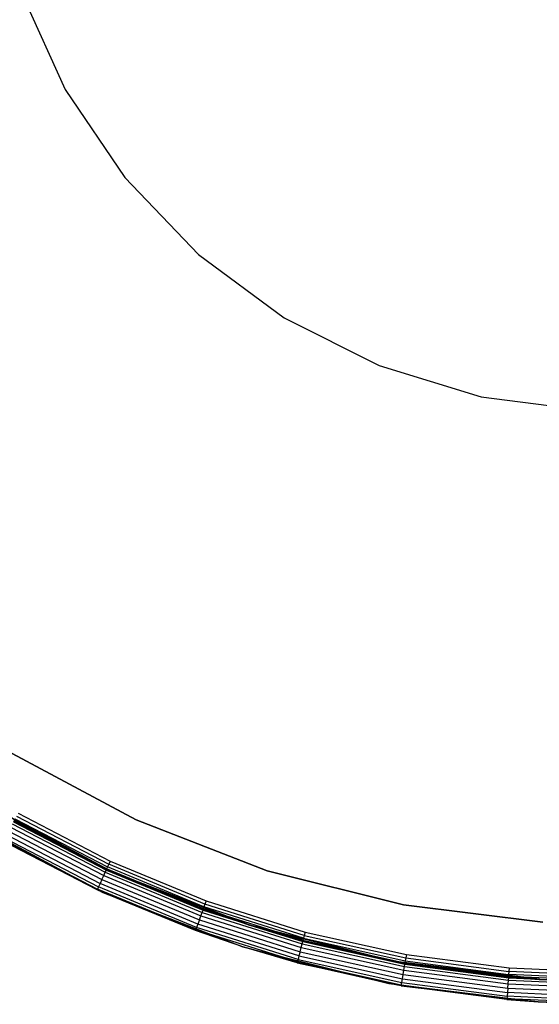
# Model space of a CAD drawing. Extents: x -10.5 to 10.9, y -10.7 to 10.7.
# Tile 3 of 22: x -5 to -0.4, y -10.7 to -2.1. Entities that reach past the tile are written whole.
import ezdxf

# ---------------------------------------------------------------- set-up
doc = ezdxf.new("R2010")
doc.units = 0
doc.header["$LTSCALE"] = 2.54
doc.layers.get('0').update_dxf_attribs({"color": 13, "linetype": 'CONTINUOUS'})

# ---------------------------------------------------------------- blocks, each defined once
blk = doc.blocks.new('Z_O_ENIE_LID_ROUND_LED_35W')
at = {"color": 0}
for p, q in [((6.0212, -1.8323, 2.2388), (6.4055, -2.6823, 2.2388)), ((6.0212, -1.8323, 0.0388), (6.4055, -2.6823, 0.0388)), ((6.0212, -1.8323, 2.2388), (6.4055, -2.6823, 2.2388)), ((6.0212, -1.8323, 0.0388), (6.4055, -2.6823, 0.0388)), ((6.4055, -2.6823, 2.2388), (6.9279, -3.4552, 2.2388)), ((6.4055, -2.6823, 0.0388), (6.4055, -2.6823, 2.2388)), ((6.4055, -2.6823, 0.0388), (6.9279, -3.4552, 0.0388)), ((6.4055, -2.6823, 2.2388), (6.9279, -3.4552, 2.2388)), ((6.4055, -2.6823, 0.0388), (6.4055, -2.6823, 2.2388)), ((6.4055, -2.6823, 0.0388), (6.9279, -3.4552, 0.0388)), ((6.9279, -3.4552, 2.2388), (7.5734, -4.1287, 2.2388)), ((6.9279, -3.4552, 0.0388), (6.9279, -3.4552, 2.2388)), ((6.9279, -3.4552, 0.0388), (7.5734, -4.1287, 0.0388)), ((6.9279, -3.4552, 2.2388), (7.5734, -4.1287, 2.2388)), ((6.9279, -3.4552, 0.0388), (6.9279, -3.4552, 2.2388)), ((6.9279, -3.4552, 0.0388), (7.5734, -4.1287, 0.0388)), ((7.5734, -4.1287, 2.2388), (8.3234, -4.6834, 2.2388)), ((7.5734, -4.1287, 0.0388), (7.5734, -4.1287, 2.2388)), ((7.5734, -4.1287, 0.0388), (8.3234, -4.6834, 0.0388)), ((7.5734, -4.1287, 2.2388), (8.3234, -4.6834, 2.2388)), ((7.5734, -4.1287, 0.0388), (7.5734, -4.1287, 2.2388)), ((7.5734, -4.1287, 0.0388), (8.3234, -4.6834, 0.0388)), ((8.3234, -4.6834, 2.2388), (9.1564, -5.1034, 2.2388)), ((8.3234, -4.6834, 0.0388), (8.3234, -4.6834, 2.2388)), ((8.3234, -4.6834, 0.0388), (9.1564, -5.1034, 0.0388)), ((8.3234, -4.6834, 2.2388), (9.1564, -5.1034, 2.2388)), ((8.3234, -4.6834, 0.0388), (8.3234, -4.6834, 2.2388)), ((8.3234, -4.6834, 0.0388), (9.1564, -5.1034, 0.0388)), ((9.1564, -5.1034, 2.2388), (10.0483, -5.3766, 2.2388)), ((9.1564, -5.1034, 0.0388), (9.1564, -5.1034, 2.2388)), ((9.1564, -5.1034, 0.0388), (10.0483, -5.3766, 0.0388)), ((9.1564, -5.1034, 2.2388), (10.0483, -5.3766, 2.2388)), ((9.1564, -5.1034, 0.0388), (9.1564, -5.1034, 2.2388)), ((9.1564, -5.1034, 0.0388), (10.0483, -5.3766, 0.0388)), ((10.0483, -5.3766, 2.2388), (10.9736, -5.495, 2.2388)), ((10.0483, -5.3766, 0.0388), (10.0483, -5.3766, 2.2388)), ((10.0483, -5.3766, 0.0388), (10.9736, -5.495, 0.0388)), ((10.0483, -5.3766, 2.2388), (10.9736, -5.495, 2.2388)), ((10.0483, -5.3766, 0.0388), (10.0483, -5.3766, 2.2388)), ((10.0483, -5.3766, 0.0388), (10.9736, -5.495, 0.0388)), ((7.0267, -9.0847, 3.6986), (5.942, -8.5022, 3.6986)), ((5.942, -8.5022, 2.3986), (7.0267, -9.0847, 2.3986)), ((7.0267, -9.0847, 3.6986), (5.942, -8.5022, 3.6986)), ((5.942, -8.5022, 2.3986), (7.0267, -9.0847, 2.3986)), ((6.8185, -9.5389, 0.3388), (5.6795, -8.9273, 0.3388)), ((5.6795, -8.9273, 2.2388), (6.8185, -9.5389, 2.2388)), ((6.7696, -9.5162, 3.9388), (5.6795, -8.9273, 2.4388)), ((6.7696, -9.5162, 3.9388), (5.6795, -8.9273, 2.4388)), ((6.8185, -9.5389, 2.4388), (5.6795, -8.9273, 2.4388)), ((6.8185, -9.5389, 0.3388), (5.6795, -8.9273, 0.3388)), ((6.8185, -9.5389, 2.4388), (5.6795, -8.9273, 2.4388)), ((5.6795, -8.9273, 2.2388), (6.8185, -9.5389, 2.2388)), ((5.5742, -9.0973, 0.3388), (6.7349, -9.7206, 0.3388)), ((5.5742, -9.0973, 0.3388), (6.7349, -9.7206, 0.3388)), ((5.9424, -9.1186, 4.0095), (6.7572, -9.5428, 4.0095)), ((5.9424, -9.1186, 4.0095), (6.7572, -9.5428, 4.0095)), ((5.9533, -9.0999, 3.9771), (6.7664, -9.5231, 3.9771)), ((5.9533, -9.0999, 3.9771), (6.7664, -9.5231, 3.9771)), ((5.9571, -9.0933, 3.9388), (6.7696, -9.5162, 3.9388)), ((5.9571, -9.0933, 3.9388), (6.7696, -9.5162, 3.9388)), ((8.1748, -9.5294, 3.6986), (7.0267, -9.0847, 3.6986)), ((7.0267, -9.0847, 3.6986), (7.0267, -9.0847, 2.3986)), ((7.0267, -9.0847, 2.3986), (8.1748, -9.5294, 2.3986)), ((7.0267, -9.0847, 3.6986), (7.0267, -9.0847, 2.3986)), ((8.1748, -9.5294, 3.6986), (7.0267, -9.0847, 3.6986)), ((7.0267, -9.0847, 2.3986), (8.1748, -9.5294, 2.3986)), ((5.8879, -9.213, 4.0312), (6.7111, -9.6415, 4.0312)), ((5.8879, -9.213, 4.0312), (6.7111, -9.6415, 4.0312)), ((5.9071, -9.1799, 4.0388), (6.7273, -9.6069, 4.0388)), ((5.9071, -9.1799, 4.0388), (6.7273, -9.6069, 4.0388)), ((5.9262, -9.1467, 4.0312), (6.7435, -9.5722, 4.0312)), ((5.9262, -9.1467, 4.0312), (6.7435, -9.5722, 4.0312)), ((6.7349, -9.7206, 0.3388), (5.8571, -9.2665, 3.9388)), ((6.7349, -9.7206, 0.3388), (5.8571, -9.2665, 3.9388)), ((6.685, -9.6975, 3.9388), (5.8571, -9.2665, 3.9388)), ((6.685, -9.6975, 3.9388), (5.8571, -9.2665, 3.9388)), ((5.8609, -9.2599, 3.9771), (6.6883, -9.6906, 3.9771)), ((5.8609, -9.2599, 3.9771), (6.6883, -9.6906, 3.9771)), ((5.8717, -9.2411, 4.0095), (6.6974, -9.6709, 4.0095)), ((5.8717, -9.2411, 4.0095), (6.6974, -9.6709, 4.0095)), ((6.7273, -9.6069, 4.0388), (6.7435, -9.5722, 4.0312)), ((6.7273, -9.6069, 4.0388), (6.7435, -9.5722, 4.0312)), ((6.7435, -9.5722, 4.0312), (6.7572, -9.5428, 4.0095)), ((6.7435, -9.5722, 4.0312), (6.7572, -9.5428, 4.0095)), ((6.7435, -9.5722, 4.0312), (7.5947, -9.9248, 4.0312)), ((6.7435, -9.5722, 4.0312), (7.5947, -9.9248, 4.0312)), ((6.7572, -9.5428, 4.0095), (6.7664, -9.5231, 3.9771)), ((6.7572, -9.5428, 4.0095), (6.7664, -9.5231, 3.9771)), ((6.7572, -9.5428, 4.0095), (7.6058, -9.8943, 4.0095)), ((6.7572, -9.5428, 4.0095), (7.6058, -9.8943, 4.0095)), ((6.7696, -9.5162, 3.9388), (6.7664, -9.5231, 3.9771)), ((6.7696, -9.5162, 3.9388), (6.7664, -9.5231, 3.9771)), ((7.6159, -9.8668, 3.9388), (6.7664, -9.5231, 3.9771)), ((6.7664, -9.5231, 3.9771), (7.6132, -9.8739, 3.9771)), ((7.6159, -9.8668, 3.9388), (6.7664, -9.5231, 3.9771)), ((6.8185, -9.5389, 3.9388), (6.7664, -9.5231, 3.9771)), ((6.8185, -9.5389, 3.9388), (6.7664, -9.5231, 3.9771)), ((6.7664, -9.5231, 3.9771), (7.6132, -9.8739, 3.9771)), ((6.7696, -9.5162, 3.9388), (6.8185, -9.5389, 2.4388)), ((6.7696, -9.5162, 3.9388), (6.8185, -9.5389, 2.4388)), ((6.7696, -9.5162, 3.9388), (6.8185, -9.5389, 3.9388)), ((6.7696, -9.5162, 3.9388), (6.8185, -9.5389, 3.9388)), ((8.024, -10.0059, 0.3388), (6.8185, -9.5389, 0.3388)), ((6.8185, -9.5389, 0.3388), (6.8185, -9.5389, 2.2388)), ((6.8185, -9.5389, 2.2388), (8.024, -10.0059, 2.2388)), ((6.8185, -9.5389, 0.3388), (6.8185, -9.5389, 2.2388)), ((6.8185, -9.5389, 2.4388), (7.6159, -9.8668, 3.9388)), ((8.024, -10.0059, 2.4388), (6.8185, -9.5389, 2.4388)), ((6.8185, -9.5389, 3.9388), (6.8185, -9.5389, 2.4388)), ((6.8185, -9.5389, 3.9388), (6.8185, -9.5389, 2.4388)), ((6.8185, -9.5389, 3.9388), (7.6159, -9.8668, 3.9388)), ((6.8185, -9.5389, 2.4388), (7.6159, -9.8668, 3.9388)), ((8.024, -10.0059, 0.3388), (6.8185, -9.5389, 0.3388)), ((8.024, -10.0059, 2.4388), (6.8185, -9.5389, 2.4388)), ((6.8185, -9.5389, 2.2388), (8.024, -10.0059, 2.2388)), ((6.8185, -9.5389, 3.9388), (7.6159, -9.8668, 3.9388)), ((9.3688, -9.8297, 3.6986), (8.1748, -9.5294, 3.6986)), ((8.1748, -9.5294, 3.6986), (8.1748, -9.5294, 2.3986)), ((8.1748, -9.5294, 2.3986), (9.3688, -9.8297, 2.3986)), ((8.1748, -9.5294, 3.6986), (8.1748, -9.5294, 2.3986)), ((9.3688, -9.8297, 3.6986), (8.1748, -9.5294, 3.6986)), ((8.1748, -9.5294, 2.3986), (9.3688, -9.8297, 2.3986)), ((6.7111, -9.6415, 4.0312), (6.6974, -9.6709, 4.0095)), ((6.7111, -9.6415, 4.0312), (6.6974, -9.6709, 4.0095)), ((6.7273, -9.6069, 4.0388), (6.7111, -9.6415, 4.0312)), ((6.7273, -9.6069, 4.0388), (6.7111, -9.6415, 4.0312)), ((7.5686, -9.9967, 4.0312), (6.7111, -9.6415, 4.0312)), ((7.5686, -9.9967, 4.0312), (6.7111, -9.6415, 4.0312)), ((6.7273, -9.6069, 4.0388), (7.5817, -9.9607, 4.0388)), ((6.7273, -9.6069, 4.0388), (7.5817, -9.9607, 4.0388)), ((6.6883, -9.6906, 3.9771), (6.685, -9.6975, 3.9388)), ((6.6883, -9.6906, 3.9771), (6.685, -9.6975, 3.9388)), ((6.7349, -9.7206, 0.3388), (6.685, -9.6975, 3.9388)), ((6.7349, -9.7206, 3.9388), (6.685, -9.6975, 3.9388)), ((6.7349, -9.7206, 0.3388), (6.685, -9.6975, 3.9388)), ((6.7349, -9.7206, 3.9388), (6.685, -9.6975, 3.9388)), ((6.6974, -9.6709, 4.0095), (6.6883, -9.6906, 3.9771)), ((6.6974, -9.6709, 4.0095), (6.6883, -9.6906, 3.9771)), ((6.7349, -9.7206, 3.9388), (6.6883, -9.6906, 3.9771)), ((6.7349, -9.7206, 3.9388), (6.6883, -9.6906, 3.9771)), ((7.5501, -10.0476, 3.9771), (6.6883, -9.6906, 3.9771)), ((7.5501, -10.0476, 3.9771), (6.6883, -9.6906, 3.9771)), ((7.5575, -10.0272, 4.0095), (6.6974, -9.6709, 4.0095)), ((7.5575, -10.0272, 4.0095), (6.6974, -9.6709, 4.0095)), ((7.5474, -10.0547, 3.9388), (6.7349, -9.7206, 0.3388)), ((6.7349, -9.7206, 0.3388), (7.9633, -10.1965, 0.3388)), ((7.5474, -10.0547, 3.9388), (6.7349, -9.7206, 0.3388)), ((7.5474, -10.0547, 3.9388), (6.7349, -9.7206, 3.9388)), ((6.7349, -9.7206, 3.9388), (6.7349, -9.7206, 0.3388)), ((6.7349, -9.7206, 3.9388), (6.7349, -9.7206, 0.3388)), ((6.7349, -9.7206, 0.3388), (7.9633, -10.1965, 0.3388)), ((7.5474, -10.0547, 3.9388), (6.7349, -9.7206, 3.9388)), ((7.5501, -10.0476, 3.9771), (6.7349, -9.7206, 3.9388)), ((7.5501, -10.0476, 3.9771), (6.7349, -9.7206, 3.9388)), ((10.5907, -9.981, 3.6986), (9.3688, -9.8297, 3.6986)), ((9.3688, -9.8297, 3.6986), (9.3688, -9.8297, 2.3986)), ((9.3688, -9.8297, 2.3986), (10.5907, -9.981, 2.3986)), ((9.3688, -9.8297, 3.6986), (9.3688, -9.8297, 2.3986)), ((10.5907, -9.981, 3.6986), (9.3688, -9.8297, 3.6986)), ((9.3688, -9.8297, 2.3986), (10.5907, -9.981, 2.3986)), ((7.5947, -9.9248, 4.0312), (7.6058, -9.8943, 4.0095)), ((7.5947, -9.9248, 4.0312), (7.6058, -9.8943, 4.0095)), ((7.6058, -9.8943, 4.0095), (7.6132, -9.8739, 3.9771)), ((7.6058, -9.8943, 4.0095), (7.6132, -9.8739, 3.9771)), ((7.6058, -9.8943, 4.0095), (8.4819, -10.1705, 4.0095)), ((7.6058, -9.8943, 4.0095), (8.4819, -10.1705, 4.0095)), ((7.6159, -9.8668, 3.9388), (7.6132, -9.8739, 3.9771)), ((7.6159, -9.8668, 3.9388), (7.6132, -9.8739, 3.9771)), ((8.024, -10.0059, 3.9388), (7.6132, -9.8739, 3.9771)), ((7.6132, -9.8739, 3.9771), (8.4875, -10.1496, 3.9771)), ((8.024, -10.0059, 3.9388), (7.6132, -9.8739, 3.9771)), ((7.6132, -9.8739, 3.9771), (8.4875, -10.1496, 3.9771)), ((7.6159, -9.8668, 3.9388), (8.024, -10.0059, 2.4388)), ((7.6159, -9.8668, 3.9388), (8.024, -10.0059, 2.4388)), ((7.6159, -9.8668, 3.9388), (8.024, -10.0059, 3.9388)), ((7.6159, -9.8668, 3.9388), (8.024, -10.0059, 3.9388)), ((7.5686, -9.9967, 4.0312), (7.5575, -10.0272, 4.0095)), ((7.5686, -9.9967, 4.0312), (7.5575, -10.0272, 4.0095)), ((7.5817, -9.9607, 4.0388), (7.5686, -9.9967, 4.0312)), ((7.5817, -9.9607, 4.0388), (7.5686, -9.9967, 4.0312)), ((8.4537, -10.2758, 4.0312), (7.5686, -9.9967, 4.0312)), ((8.4537, -10.2758, 4.0312), (7.5686, -9.9967, 4.0312)), ((7.5817, -9.9607, 4.0388), (7.5947, -9.9248, 4.0312)), ((7.5817, -9.9607, 4.0388), (7.5947, -9.9248, 4.0312)), ((7.5817, -9.9607, 4.0388), (8.4636, -10.2388, 4.0388)), ((7.5817, -9.9607, 4.0388), (8.4636, -10.2388, 4.0388)), ((7.5947, -9.9248, 4.0312), (8.4735, -10.2018, 4.0312)), ((7.5947, -9.9248, 4.0312), (8.4735, -10.2018, 4.0312)), ((9.2777, -10.3212, 0.3388), (8.024, -10.0059, 0.3388)), ((8.024, -10.0059, 0.3388), (8.024, -10.0059, 2.2388)), ((8.024, -10.0059, 2.2388), (9.2777, -10.3212, 2.2388)), ((8.024, -10.0059, 0.3388), (8.024, -10.0059, 2.2388)), ((8.024, -10.0059, 2.4388), (8.4895, -10.1422, 3.9388)), ((9.2777, -10.3212, 2.4388), (8.024, -10.0059, 2.4388)), ((8.024, -10.0059, 3.9388), (8.024, -10.0059, 2.4388)), ((8.024, -10.0059, 3.9388), (8.024, -10.0059, 2.4388)), ((8.024, -10.0059, 3.9388), (8.4895, -10.1422, 3.9388)), ((8.024, -10.0059, 2.4388), (8.4895, -10.1422, 3.9388)), ((9.2777, -10.3212, 0.3388), (8.024, -10.0059, 0.3388)), ((9.2777, -10.3212, 2.4388), (8.024, -10.0059, 2.4388)), ((8.024, -10.0059, 2.2388), (9.2777, -10.3212, 2.2388)), ((8.024, -10.0059, 3.9388), (8.4895, -10.1422, 3.9388)), ((8.024, -10.0059, 3.9388), (8.4875, -10.1496, 3.9771)), ((8.024, -10.0059, 3.9388), (8.4875, -10.1496, 3.9771)), ((7.5474, -10.0547, 3.9388), (7.5501, -10.0476, 3.9771)), ((7.5474, -10.0547, 3.9388), (7.5501, -10.0476, 3.9771)), ((7.9633, -10.1965, 0.3388), (7.5474, -10.0547, 3.9388)), ((7.9633, -10.1965, 3.9388), (7.5474, -10.0547, 3.9388)), ((7.9633, -10.1965, 0.3388), (7.5474, -10.0547, 3.9388)), ((7.9633, -10.1965, 3.9388), (7.5474, -10.0547, 3.9388)), ((7.5575, -10.0272, 4.0095), (7.5501, -10.0476, 3.9771)), ((7.5575, -10.0272, 4.0095), (7.5501, -10.0476, 3.9771)), ((7.9633, -10.1965, 3.9388), (7.5501, -10.0476, 3.9771)), ((7.9633, -10.1965, 3.9388), (7.5501, -10.0476, 3.9771)), ((8.4397, -10.3281, 3.9771), (7.5501, -10.0476, 3.9771)), ((8.4397, -10.3281, 3.9771), (7.5501, -10.0476, 3.9771)), ((8.4453, -10.3071, 4.0095), (7.5575, -10.0272, 4.0095)), ((8.4453, -10.3071, 4.0095), (7.5575, -10.0272, 4.0095)), ((8.4735, -10.2018, 4.0312), (8.4819, -10.1705, 4.0095)), ((8.4735, -10.2018, 4.0312), (8.4819, -10.1705, 4.0095)), ((8.4819, -10.1705, 4.0095), (8.4875, -10.1496, 3.9771)), ((8.4819, -10.1705, 4.0095), (8.4875, -10.1496, 3.9771)), ((8.4819, -10.1705, 4.0095), (9.3787, -10.3693, 4.0095)), ((8.4819, -10.1705, 4.0095), (9.3787, -10.3693, 4.0095)), ((8.4895, -10.1422, 3.9388), (8.4875, -10.1496, 3.9771)), ((8.4895, -10.1422, 3.9388), (8.4875, -10.1496, 3.9771)), ((9.2777, -10.3212, 3.9388), (8.4875, -10.1496, 3.9771)), ((8.4875, -10.1496, 3.9771), (9.3824, -10.348, 3.9771)), ((9.2777, -10.3212, 3.9388), (8.4875, -10.1496, 3.9771)), ((8.4875, -10.1496, 3.9771), (9.3824, -10.348, 3.9771)), ((8.4895, -10.1422, 3.9388), (9.2777, -10.3212, 2.4388)), ((8.4895, -10.1422, 3.9388), (9.2777, -10.3212, 2.4388)), ((8.4895, -10.1422, 3.9388), (9.2777, -10.3212, 3.9388)), ((8.4895, -10.1422, 3.9388), (9.2777, -10.3212, 3.9388)), ((8.4377, -10.3354, 3.9388), (7.9633, -10.1965, 0.3388)), ((7.9633, -10.1965, 0.3388), (9.2409, -10.5178, 0.3388)), ((8.4377, -10.3354, 3.9388), (7.9633, -10.1965, 0.3388)), ((8.4377, -10.3354, 3.9388), (7.9633, -10.1965, 3.9388)), ((7.9633, -10.1965, 3.9388), (7.9633, -10.1965, 0.3388)), ((7.9633, -10.1965, 3.9388), (7.9633, -10.1965, 0.3388)), ((7.9633, -10.1965, 0.3388), (9.2409, -10.5178, 0.3388)), ((8.4377, -10.3354, 3.9388), (7.9633, -10.1965, 3.9388)), ((8.4397, -10.3281, 3.9771), (7.9633, -10.1965, 3.9388)), ((8.4397, -10.3281, 3.9771), (7.9633, -10.1965, 3.9388)), ((8.4636, -10.2388, 4.0388), (8.4537, -10.2758, 4.0312)), ((8.4636, -10.2388, 4.0388), (8.4537, -10.2758, 4.0312)), ((8.4636, -10.2388, 4.0388), (8.4735, -10.2018, 4.0312)), ((8.4636, -10.2388, 4.0388), (8.4735, -10.2018, 4.0312)), ((8.4636, -10.2388, 4.0388), (9.3664, -10.439, 4.0388)), ((8.4636, -10.2388, 4.0388), (9.3664, -10.439, 4.0388)), ((8.4735, -10.2018, 4.0312), (9.373, -10.4013, 4.0312)), ((8.4735, -10.2018, 4.0312), (9.373, -10.4013, 4.0312)), ((8.4377, -10.3354, 3.9388), (8.4397, -10.3281, 3.9771)), ((8.4377, -10.3354, 3.9388), (8.4397, -10.3281, 3.9771)), ((9.2409, -10.5178, 0.3388), (8.4377, -10.3354, 3.9388)), ((9.2409, -10.5178, 3.9388), (8.4377, -10.3354, 3.9388)), ((9.2409, -10.5178, 0.3388), (8.4377, -10.3354, 3.9388)), ((8.4377, -10.3354, 3.9388), (9.3504, -10.5299, 3.9771)), ((8.4377, -10.3354, 3.9388), (9.3504, -10.5299, 3.9771)), ((9.2409, -10.5178, 3.9388), (8.4377, -10.3354, 3.9388)), ((8.4453, -10.3071, 4.0095), (8.4397, -10.3281, 3.9771)), ((8.4453, -10.3071, 4.0095), (8.4397, -10.3281, 3.9771)), ((8.4397, -10.3281, 3.9771), (9.3504, -10.5299, 3.9771)), ((8.4397, -10.3281, 3.9771), (9.3504, -10.5299, 3.9771)), ((8.4537, -10.2758, 4.0312), (8.4453, -10.3071, 4.0095)), ((8.4537, -10.2758, 4.0312), (8.4453, -10.3071, 4.0095)), ((8.4453, -10.3071, 4.0095), (9.3541, -10.5086, 4.0095)), ((8.4453, -10.3071, 4.0095), (9.3541, -10.5086, 4.0095)), ((8.4537, -10.2758, 4.0312), (9.3597, -10.4766, 4.0312)), ((8.4537, -10.2758, 4.0312), (9.3597, -10.4766, 4.0312)), ((10.5607, -10.4801, 0.3388), (9.2777, -10.3212, 0.3388)), ((9.2777, -10.3212, 0.3388), (9.2777, -10.3212, 2.2388)), ((9.2777, -10.3212, 2.2388), (10.5607, -10.4801, 2.2388)), ((9.2777, -10.3212, 0.3388), (9.2777, -10.3212, 2.2388)), ((10.5607, -10.4801, 2.4388), (9.2777, -10.3212, 2.4388)), ((9.2777, -10.3212, 2.4388), (10.2919, -10.46, 3.9388)), ((9.2777, -10.3212, 2.4388), (10.2919, -10.46, 3.9388)), ((9.2777, -10.3212, 2.4388), (9.3838, -10.3405, 3.9388)), ((9.2777, -10.3212, 3.9388), (9.2777, -10.3212, 2.4388)), ((9.2777, -10.3212, 3.9388), (9.2777, -10.3212, 2.4388)), ((9.2777, -10.3212, 3.9388), (9.3838, -10.3405, 3.9388)), ((9.2777, -10.3212, 2.4388), (9.3838, -10.3405, 3.9388)), ((10.5607, -10.4801, 0.3388), (9.2777, -10.3212, 0.3388)), ((10.5607, -10.4801, 2.4388), (9.2777, -10.3212, 2.4388)), ((9.2777, -10.3212, 2.2388), (10.5607, -10.4801, 2.2388)), ((9.2777, -10.3212, 3.9388), (9.3838, -10.3405, 3.9388)), ((9.2777, -10.3212, 3.9388), (9.3824, -10.348, 3.9771)), ((9.2777, -10.3212, 3.9388), (9.3824, -10.348, 3.9771)), ((9.3787, -10.3693, 4.0095), (9.3824, -10.348, 3.9771)), ((9.3787, -10.3693, 4.0095), (9.3824, -10.348, 3.9771)), ((9.3838, -10.3405, 3.9388), (9.3824, -10.348, 3.9771)), ((9.3838, -10.3405, 3.9388), (9.3824, -10.348, 3.9771)), ((9.3824, -10.348, 3.9771), (10.2913, -10.4676, 3.9771)), ((9.3824, -10.348, 3.9771), (10.2913, -10.4676, 3.9771)), ((9.3838, -10.3405, 3.9388), (10.2919, -10.46, 3.9388)), ((9.3838, -10.3405, 3.9388), (10.2919, -10.46, 3.9388)), ((9.3597, -10.4766, 4.0312), (9.3664, -10.439, 4.0388)), ((9.3597, -10.4766, 4.0312), (9.3664, -10.439, 4.0388)), ((9.3664, -10.439, 4.0388), (9.373, -10.4013, 4.0312)), ((9.3664, -10.439, 4.0388), (9.373, -10.4013, 4.0312)), ((9.3664, -10.439, 4.0388), (10.2832, -10.5597, 4.0388)), ((9.3664, -10.439, 4.0388), (10.2832, -10.5597, 4.0388)), ((9.373, -10.4013, 4.0312), (9.3787, -10.3693, 4.0095)), ((9.373, -10.4013, 4.0312), (9.3787, -10.3693, 4.0095)), ((9.373, -10.4013, 4.0312), (10.2865, -10.5215, 4.0312)), ((9.373, -10.4013, 4.0312), (10.2865, -10.5215, 4.0312)), ((9.3787, -10.3693, 4.0095), (10.2894, -10.4892, 4.0095)), ((9.3787, -10.3693, 4.0095), (10.2894, -10.4892, 4.0095)), ((9.349, -10.5374, 3.9388), (9.2409, -10.5178, 0.3388)), ((9.2409, -10.5178, 0.3388), (10.5484, -10.6797, 0.3388)), ((9.349, -10.5374, 3.9388), (9.2409, -10.5178, 0.3388)), ((9.349, -10.5374, 3.9388), (9.2409, -10.5178, 3.9388)), ((9.2409, -10.5178, 3.9388), (9.2409, -10.5178, 0.3388)), ((9.2409, -10.5178, 3.9388), (9.2409, -10.5178, 0.3388)), ((9.2409, -10.5178, 0.3388), (10.5484, -10.6797, 0.3388)), ((9.2409, -10.5178, 3.9388), (9.3504, -10.5299, 3.9771)), ((9.2409, -10.5178, 3.9388), (9.3504, -10.5299, 3.9771)), ((9.349, -10.5374, 3.9388), (9.2409, -10.5178, 3.9388)), ((9.3504, -10.5299, 3.9771), (9.3541, -10.5086, 4.0095)), ((9.3504, -10.5299, 3.9771), (9.3541, -10.5086, 4.0095)), ((9.3541, -10.5086, 4.0095), (9.3597, -10.4766, 4.0312)), ((9.3541, -10.5086, 4.0095), (9.3597, -10.4766, 4.0312)), ((9.3541, -10.5086, 4.0095), (10.2771, -10.6301, 4.0095)), ((9.3541, -10.5086, 4.0095), (10.2771, -10.6301, 4.0095)), ((9.3597, -10.4766, 4.0312), (10.2799, -10.5978, 4.0312)), ((9.3597, -10.4766, 4.0312), (10.2799, -10.5978, 4.0312)), ((10.2832, -10.5597, 4.0388), (10.2865, -10.5215, 4.0312)), ((10.2832, -10.5597, 4.0388), (10.2865, -10.5215, 4.0312)), ((10.2865, -10.5215, 4.0312), (10.2894, -10.4892, 4.0095)), ((10.2865, -10.5215, 4.0312), (10.2894, -10.4892, 4.0095)), ((10.2865, -10.5215, 4.0312), (11.2071, -10.5617, 4.0312)), ((10.2865, -10.5215, 4.0312), (11.2071, -10.5617, 4.0312)), ((10.2894, -10.4892, 4.0095), (10.2913, -10.4676, 3.9771)), ((10.2894, -10.4892, 4.0095), (10.2913, -10.4676, 3.9771)), ((10.2894, -10.4892, 4.0095), (11.2071, -10.5293, 4.0095)), ((10.2894, -10.4892, 4.0095), (11.2071, -10.5293, 4.0095)), ((10.2919, -10.46, 3.9388), (10.2913, -10.4676, 3.9771)), ((10.2919, -10.46, 3.9388), (10.2913, -10.4676, 3.9771)), ((10.5607, -10.4801, 3.9388), (10.2913, -10.4676, 3.9771)), ((10.2913, -10.4676, 3.9771), (11.2071, -10.5076, 3.9771)), ((10.5607, -10.4801, 3.9388), (10.2913, -10.4676, 3.9771)), ((10.2913, -10.4676, 3.9771), (11.2071, -10.5076, 3.9771)), ((10.5607, -10.4801, 2.4388), (10.2919, -10.46, 3.9388)), ((10.2919, -10.46, 3.9388), (10.5607, -10.4801, 3.9388)), ((10.5607, -10.4801, 2.4388), (10.2919, -10.46, 3.9388)), ((10.2919, -10.46, 3.9388), (10.5607, -10.4801, 3.9388)), ((9.3504, -10.5299, 3.9771), (9.349, -10.5374, 3.9388)), ((9.3504, -10.5299, 3.9771), (9.349, -10.5374, 3.9388)), ((10.2745, -10.6593, 3.9388), (9.349, -10.5374, 3.9388)), ((9.349, -10.5374, 3.9388), (10.5484, -10.6797, 0.3388)), ((9.349, -10.5374, 3.9388), (10.5484, -10.6797, 0.3388)), ((10.2745, -10.6593, 3.9388), (9.349, -10.5374, 3.9388)), ((9.3504, -10.5299, 3.9771), (10.2752, -10.6517, 3.9771)), ((9.3504, -10.5299, 3.9771), (10.2752, -10.6517, 3.9771)), ((10.2799, -10.5978, 4.0312), (10.2771, -10.6301, 4.0095)), ((10.2799, -10.5978, 4.0312), (10.2771, -10.6301, 4.0095)), ((10.2832, -10.5597, 4.0388), (10.2799, -10.5978, 4.0312)), ((10.2832, -10.5597, 4.0388), (10.2799, -10.5978, 4.0312)), ((11.2071, -10.6383, 4.0312), (10.2799, -10.5978, 4.0312)), ((11.2071, -10.6383, 4.0312), (10.2799, -10.5978, 4.0312)), ((10.2832, -10.5597, 4.0388), (11.2071, -10.6, 4.0388)), ((10.2832, -10.5597, 4.0388), (11.2071, -10.6, 4.0388)), ((10.2752, -10.6517, 3.9771), (10.2745, -10.6593, 3.9388)), ((10.2752, -10.6517, 3.9771), (10.2745, -10.6593, 3.9388)), ((10.5484, -10.6797, 3.9388), (10.2745, -10.6593, 3.9388)), ((10.2745, -10.6593, 3.9388), (10.5484, -10.6797, 0.3388)), ((10.2745, -10.6593, 3.9388), (10.5484, -10.6797, 0.3388)), ((10.5484, -10.6797, 3.9388), (10.2745, -10.6593, 3.9388)), ((10.2771, -10.6301, 4.0095), (10.2752, -10.6517, 3.9771)), ((10.2771, -10.6301, 4.0095), (10.2752, -10.6517, 3.9771)), ((10.5484, -10.6797, 3.9388), (10.2752, -10.6517, 3.9771)), ((10.5484, -10.6797, 3.9388), (10.2752, -10.6517, 3.9771)), ((11.2071, -10.6924, 3.9771), (10.2752, -10.6517, 3.9771)), ((11.2071, -10.6924, 3.9771), (10.2752, -10.6517, 3.9771)), ((11.2071, -10.6707, 4.0095), (10.2771, -10.6301, 4.0095)), ((11.2071, -10.6707, 4.0095), (10.2771, -10.6301, 4.0095)), ((10.5484, -10.6797, 0.3388), (10.5484, -10.6797, 3.9388)), ((10.5484, -10.6797, 0.3388), (10.5484, -10.6797, 3.9388)), ((10.5484, -10.6797, 0.3388), (11.2071, -10.7, 0.3388)), ((11.2071, -10.7, 3.9388), (10.5484, -10.6797, 3.9388)), ((10.5484, -10.6797, 0.3388), (11.2071, -10.7, 0.3388)), ((11.2071, -10.7, 3.9388), (10.5484, -10.6797, 3.9388)), ((11.2071, -10.6924, 3.9771), (10.5484, -10.6797, 3.9388)), ((11.2071, -10.6924, 3.9771), (10.5484, -10.6797, 3.9388))]:
    blk.add_line(p, q, dxfattribs=at)
blk = doc.blocks.new('GRUPUJ_4')
at = {"color": 0}
for p, q in [((5.1691, 1.7713, 2.3633), (6.308, 1.1597, 2.3633)), ((5.1691, 1.7713, 2.3633), (6.308, 1.1597, 2.3633)), ((5.4713, 1.648, 3.8573), (6.28, 1.2271, 3.8573)), ((5.4713, 1.648, 3.8573), (6.28, 1.2271, 3.8573)), ((5.4866, 1.6746, 3.8633), (6.2929, 1.2548, 3.8633)), ((5.4866, 1.6746, 3.8633), (6.2929, 1.2548, 3.8633)), ((6.308, 1.1597, 2.3633), (5.4466, 1.6053, 3.7833)), ((6.2591, 1.1823, 3.7833), (5.4466, 1.6053, 3.7833)), ((6.308, 1.1597, 2.3633), (5.4466, 1.6053, 3.7833)), ((6.2591, 1.1823, 3.7833), (5.4466, 1.6053, 3.7833)), ((5.4496, 1.6105, 3.814), (6.2617, 1.1878, 3.814)), ((5.4496, 1.6105, 3.814), (6.2617, 1.1878, 3.814)), ((5.4583, 1.6256, 3.8399), (6.269, 1.2035, 3.8399)), ((5.4583, 1.6256, 3.8399), (6.269, 1.2035, 3.8399)), ((6.28, 1.2271, 3.8573), (6.269, 1.2035, 3.8399)), ((6.28, 1.2271, 3.8573), (6.269, 1.2035, 3.8399)), ((6.2929, 1.2548, 3.8633), (6.28, 1.2271, 3.8573)), ((6.2929, 1.2548, 3.8633), (6.28, 1.2271, 3.8573)), ((7.1223, 0.8782, 3.8573), (6.28, 1.2271, 3.8573)), ((7.1223, 0.8782, 3.8573), (6.28, 1.2271, 3.8573)), ((6.2929, 1.2548, 3.8633), (7.1327, 0.9069, 3.8633)), ((6.2929, 1.2548, 3.8633), (7.1327, 0.9069, 3.8633)), ((6.2617, 1.1878, 3.814), (6.2591, 1.1823, 3.7833)), ((6.2617, 1.1878, 3.814), (6.2591, 1.1823, 3.7833)), ((6.308, 1.1597, 2.3633), (6.2591, 1.1823, 3.7833)), ((6.308, 1.1597, 3.7833), (6.2591, 1.1823, 3.7833)), ((6.308, 1.1597, 2.3633), (6.2591, 1.1823, 3.7833)), ((6.308, 1.1597, 3.7833), (6.2591, 1.1823, 3.7833)), ((6.269, 1.2035, 3.8399), (6.2617, 1.1878, 3.814)), ((6.269, 1.2035, 3.8399), (6.2617, 1.1878, 3.814)), ((7.1075, 0.8375, 3.814), (6.2617, 1.1878, 3.814)), ((6.308, 1.1597, 3.7833), (6.2617, 1.1878, 3.814)), ((6.308, 1.1597, 3.7833), (6.2617, 1.1878, 3.814)), ((7.1075, 0.8375, 3.814), (6.2617, 1.1878, 3.814)), ((7.1134, 0.8538, 3.8399), (6.269, 1.2035, 3.8399)), ((7.1134, 0.8538, 3.8399), (6.269, 1.2035, 3.8399)), ((6.308, 1.1597, 3.7833), (6.308, 1.1597, 2.3633)), ((7.1054, 0.8318, 3.7833), (6.308, 1.1597, 2.3633)), ((6.308, 1.1597, 2.3633), (7.5135, 0.6926, 2.3633)), ((7.1054, 0.8318, 3.7833), (6.308, 1.1597, 2.3633)), ((7.1054, 0.8318, 3.7833), (6.308, 1.1597, 3.7833)), ((6.308, 1.1597, 3.7833), (6.308, 1.1597, 2.3633)), ((6.308, 1.1597, 2.3633), (7.5135, 0.6926, 2.3633)), ((7.1054, 0.8318, 3.7833), (6.308, 1.1597, 3.7833)), ((7.1075, 0.8375, 3.814), (6.308, 1.1597, 3.7833)), ((7.1075, 0.8375, 3.814), (6.308, 1.1597, 3.7833)), ((7.1223, 0.8782, 3.8573), (7.1134, 0.8538, 3.8399)), ((7.1223, 0.8782, 3.8573), (7.1134, 0.8538, 3.8399)), ((7.1327, 0.9069, 3.8633), (7.1223, 0.8782, 3.8573)), ((7.1327, 0.9069, 3.8633), (7.1223, 0.8782, 3.8573)), ((7.9918, 0.604, 3.8573), (7.1223, 0.8782, 3.8573)), ((7.9918, 0.604, 3.8573), (7.1223, 0.8782, 3.8573)), ((7.1327, 0.9069, 3.8633), (7.9997, 0.6336, 3.8633)), ((7.1327, 0.9069, 3.8633), (7.9997, 0.6336, 3.8633)), ((7.1054, 0.8318, 3.7833), (7.1075, 0.8375, 3.814)), ((7.1054, 0.8318, 3.7833), (7.1075, 0.8375, 3.814)), ((7.5135, 0.6926, 3.7833), (7.1054, 0.8318, 3.7833)), ((7.5135, 0.6926, 2.3633), (7.1054, 0.8318, 3.7833)), ((7.5135, 0.6926, 2.3633), (7.1054, 0.8318, 3.7833)), ((7.5135, 0.6926, 3.7833), (7.1054, 0.8318, 3.7833)), ((7.1134, 0.8538, 3.8399), (7.1075, 0.8375, 3.814)), ((7.1134, 0.8538, 3.8399), (7.1075, 0.8375, 3.814)), ((7.9806, 0.5622, 3.814), (7.1075, 0.8375, 3.814)), ((7.5135, 0.6926, 3.7833), (7.1075, 0.8375, 3.814)), ((7.9806, 0.5622, 3.814), (7.1075, 0.8375, 3.814)), ((7.5135, 0.6926, 3.7833), (7.1075, 0.8375, 3.814)), ((7.9851, 0.579, 3.8399), (7.1134, 0.8538, 3.8399)), ((7.9851, 0.579, 3.8399), (7.1134, 0.8538, 3.8399)), ((7.979, 0.5563, 3.7833), (7.5135, 0.6926, 2.3633)), ((7.5135, 0.6926, 2.3633), (8.7672, 0.3773, 2.3633)), ((7.5135, 0.6926, 3.7833), (7.5135, 0.6926, 2.3633)), ((7.979, 0.5563, 3.7833), (7.5135, 0.6926, 2.3633)), ((7.979, 0.5563, 3.7833), (7.5135, 0.6926, 3.7833)), ((7.5135, 0.6926, 3.7833), (7.5135, 0.6926, 2.3633)), ((7.5135, 0.6926, 2.3633), (8.7672, 0.3773, 2.3633)), ((7.979, 0.5563, 3.7833), (7.5135, 0.6926, 3.7833)), ((7.9806, 0.5622, 3.814), (7.5135, 0.6926, 3.7833)), ((7.9806, 0.5622, 3.814), (7.5135, 0.6926, 3.7833)), ((7.9918, 0.604, 3.8573), (7.9851, 0.579, 3.8399)), ((7.9918, 0.604, 3.8573), (7.9851, 0.579, 3.8399)), ((7.9997, 0.6336, 3.8633), (7.9918, 0.604, 3.8573)), ((7.9997, 0.6336, 3.8633), (7.9918, 0.604, 3.8573)), ((7.9918, 0.604, 3.8573), (8.8819, 0.4067, 3.8573)), ((7.9918, 0.604, 3.8573), (8.8819, 0.4067, 3.8573)), ((7.9997, 0.6336, 3.8633), (8.8872, 0.4368, 3.8633)), ((7.9997, 0.6336, 3.8633), (8.8872, 0.4368, 3.8633)), ((7.979, 0.5563, 3.7833), (7.9806, 0.5622, 3.814)), ((7.979, 0.5563, 3.7833), (7.9806, 0.5622, 3.814)), ((8.7672, 0.3773, 2.3633), (7.979, 0.5563, 3.7833)), ((8.7672, 0.3773, 3.7833), (7.979, 0.5563, 3.7833)), ((8.7672, 0.3773, 2.3633), (7.979, 0.5563, 3.7833)), ((8.7672, 0.3773, 3.7833), (7.979, 0.5563, 3.7833)), ((7.9851, 0.579, 3.8399), (7.9806, 0.5622, 3.814)), ((7.9851, 0.579, 3.8399), (7.9806, 0.5622, 3.814)), ((7.9806, 0.5622, 3.814), (8.8744, 0.3641, 3.814)), ((7.9806, 0.5622, 3.814), (8.7672, 0.3773, 3.7833)), ((7.9806, 0.5622, 3.814), (8.8744, 0.3641, 3.814)), ((7.9806, 0.5622, 3.814), (8.7672, 0.3773, 3.7833)), ((7.9851, 0.579, 3.8399), (8.8774, 0.3811, 3.8399)), ((7.9851, 0.579, 3.8399), (8.8774, 0.3811, 3.8399)), ((8.8872, 0.4368, 3.8633), (8.8819, 0.4067, 3.8573)), ((8.8872, 0.4368, 3.8633), (8.8819, 0.4067, 3.8573)), ((8.8872, 0.4368, 3.8633), (9.7884, 0.3182, 3.8633)), ((8.8872, 0.4368, 3.8633), (9.7884, 0.3182, 3.8633)), ((8.8733, 0.3581, 3.7833), (8.7672, 0.3773, 2.3633)), ((8.7672, 0.3773, 2.3633), (10.0502, 0.2185, 2.3633)), ((8.8733, 0.3581, 3.7833), (8.7672, 0.3773, 2.3633)), ((8.8733, 0.3581, 3.7833), (8.7672, 0.3773, 3.7833)), ((8.7672, 0.3773, 3.7833), (8.7672, 0.3773, 2.3633)), ((8.7672, 0.3773, 3.7833), (8.7672, 0.3773, 2.3633)), ((8.8733, 0.3581, 3.7833), (8.7672, 0.3773, 3.7833)), ((8.8744, 0.3641, 3.814), (8.7672, 0.3773, 3.7833)), ((8.7672, 0.3773, 2.3633), (10.0502, 0.2185, 2.3633)), ((8.8744, 0.3641, 3.814), (8.7672, 0.3773, 3.7833)), ((8.8733, 0.3581, 3.7833), (8.8744, 0.3641, 3.814)), ((8.8733, 0.3581, 3.7833), (8.8744, 0.3641, 3.814)), ((9.7815, 0.2385, 3.7833), (8.8733, 0.3581, 3.7833)), ((8.8733, 0.3581, 3.7833), (10.0502, 0.2185, 2.3633)), ((8.8733, 0.3581, 3.7833), (10.0502, 0.2185, 2.3633)), ((9.7815, 0.2385, 3.7833), (8.8733, 0.3581, 3.7833)), ((8.8774, 0.3811, 3.8399), (8.8744, 0.3641, 3.814)), ((8.8774, 0.3811, 3.8399), (8.8744, 0.3641, 3.814)), ((8.8744, 0.3641, 3.814), (9.782, 0.2446, 3.814)), ((8.8744, 0.3641, 3.814), (9.782, 0.2446, 3.814)), ((8.8819, 0.4067, 3.8573), (8.8774, 0.3811, 3.8399)), ((8.8819, 0.4067, 3.8573), (8.8774, 0.3811, 3.8399)), ((8.8774, 0.3811, 3.8399), (9.7835, 0.2618, 3.8399)), ((8.8774, 0.3811, 3.8399), (9.7835, 0.2618, 3.8399)), ((8.8819, 0.4067, 3.8573), (9.7858, 0.2877, 3.8573)), ((8.8819, 0.4067, 3.8573), (9.7858, 0.2877, 3.8573)), ((9.7835, 0.2618, 3.8399), (9.782, 0.2446, 3.814)), ((9.7835, 0.2618, 3.8399), (9.782, 0.2446, 3.814)), ((9.7858, 0.2877, 3.8573), (9.7835, 0.2618, 3.8399)), ((9.7858, 0.2877, 3.8573), (9.7835, 0.2618, 3.8399)), ((10.6966, 0.222, 3.8399), (9.7835, 0.2618, 3.8399)), ((10.6966, 0.222, 3.8399), (9.7835, 0.2618, 3.8399)), ((9.7884, 0.3182, 3.8633), (9.7858, 0.2877, 3.8573)), ((9.7884, 0.3182, 3.8633), (9.7858, 0.2877, 3.8573)), ((10.6966, 0.2479, 3.8573), (9.7858, 0.2877, 3.8573)), ((10.6966, 0.2479, 3.8573), (9.7858, 0.2877, 3.8573)), ((9.7884, 0.3182, 3.8633), (10.6966, 0.2785, 3.8633)), ((9.7884, 0.3182, 3.8633), (10.6966, 0.2785, 3.8633)), ((9.782, 0.2446, 3.814), (9.7815, 0.2385, 3.7833)), ((9.782, 0.2446, 3.814), (9.7815, 0.2385, 3.7833)), ((9.7815, 0.2385, 3.7833), (10.0502, 0.2185, 2.3633)), ((10.0502, 0.2185, 3.7833), (9.7815, 0.2385, 3.7833)), ((9.7815, 0.2385, 3.7833), (10.0502, 0.2185, 2.3633)), ((10.0502, 0.2185, 3.7833), (9.7815, 0.2385, 3.7833)), ((10.6966, 0.2046, 3.814), (9.782, 0.2446, 3.814)), ((10.0502, 0.2185, 3.7833), (9.782, 0.2446, 3.814)), ((10.6966, 0.2046, 3.814), (9.782, 0.2446, 3.814)), ((10.0502, 0.2185, 3.7833), (9.782, 0.2446, 3.814)), ((10.0502, 0.2185, 2.3633), (10.0502, 0.2185, 3.7833)), ((10.0502, 0.2185, 2.3633), (10.0502, 0.2185, 3.7833)), ((10.0502, 0.2185, 2.3633), (10.6966, 0.1985, 2.3633)), ((10.6966, 0.1985, 3.7833), (10.0502, 0.2185, 3.7833)), ((10.6966, 0.1985, 3.7833), (10.0502, 0.2185, 3.7833)), ((10.6966, 0.2046, 3.814), (10.0502, 0.2185, 3.7833)), ((10.0502, 0.2185, 2.3633), (10.6966, 0.1985, 2.3633)), ((10.6966, 0.2046, 3.814), (10.0502, 0.2185, 3.7833))]:
    blk.add_line(p, q, dxfattribs=at)
blk.add_blockref('Z_O_ENIE_LID_ROUND_LED_35W', (-0.5071, 10.7, -0.0388), dxfattribs=at)

msp = doc.modelspace()

# ---------------------------------------------------------------- block references
at = {"color": 0}
msp.add_blockref('GRUPUJ_4', (-10.4929, -10.7, 0.0388), dxfattribs=at)

doc.saveas('drawing.dxf')
